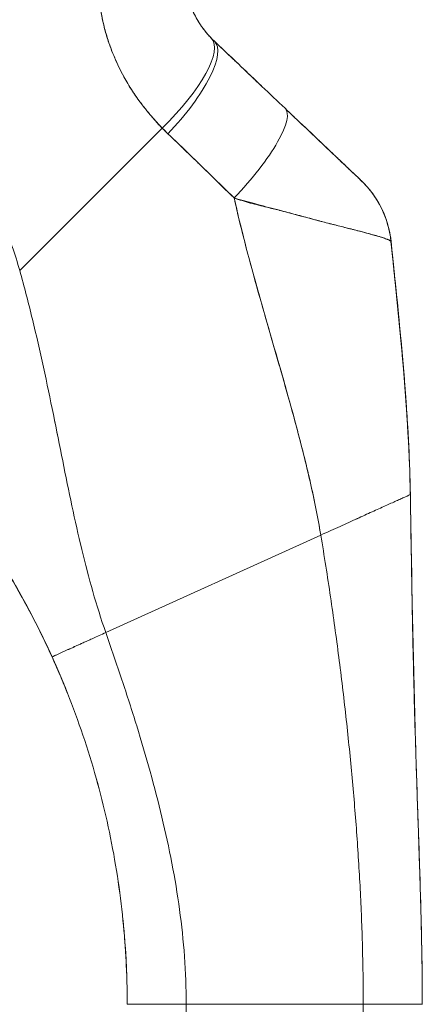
# Model space of a CAD drawing. Header units: inches. Extents: x 15 to 357, y 5 to 227.
# Tile 20 of 107: x 100.592 to 101.397, y 138.256 to 140.228. Entities that reach past the tile are written whole.
import ezdxf

# ---------------------------------------------------------------- set-up
doc = ezdxf.new("R2010")
doc.units = ezdxf.units.IN
doc.header["$LTSCALE"] = 22
doc.header["$MEASUREMENT"] = 0
doc.layers.add('Visible (ANSI)', color=7, linetype='Continuous', lineweight=5)

msp = doc.modelspace()

# ---------------------------------------------------------------- linework, layer by layer
at = {"layer": 'Visible (ANSI)'}
for p, q in [((100.5917, 139.7255), (100.8769, 140.0108)), ((100.8769, 140.0108), (100.5917, 139.7255)), ((101.0731, 139.668), (101.0731, 139.668)), ((101.0731, 139.668), (101.0731, 139.668)), ((100.7639, 139.0004), (101.1942, 139.1955)), ((101.1942, 139.1955), (100.7639, 139.0004)), ((100.9249, 138.2556), (100.8068, 138.2556)), ((100.9249, 138.2556), (101.2792, 138.2556)), ((100.9249, 138.2556), (100.9249, 137.3296)), ((101.2792, 138.2556), (100.9249, 138.2556)), ((101.2792, 137.3296), (101.2792, 138.2556))]:
    msp.add_line(p, q, dxfattribs=at)
for centre, major_axis, ratio, start_param, end_param in [((100.834, 140.0537), (0.1415, 0.1369), 0.308076, 4.717446, 6.283185), ((100.834, 140.0537), (0.1415, 0.1369), 0.308076, 4.717446, 6.283185), ((100.8458, 140.042), (0.1356, 0.1427), 0.304992, 4.704464, 6.283187), ((100.8458, 140.042), (0.1356, 0.1427), 0.304991, 4.704464, 6.283185), ((101.1855, 140.3667), (-0.2377, -0.1398), 0.832157, 0.198483, 0.234191), ((101.1856, 140.3665), (-0.2378, -0.1395), 0.832069, 0.199559, 0.235272), ((100.9871, 139.9078), (0.1356, 0.1427), 0.253114, 4.694237, 6.283185), ((100.9871, 139.9078), (0.1356, 0.1427), 0.253114, 4.694237, 6.283185), ((101.1913, 140.3006), (-0.3709, -0.215), 0.948584, 0.23113, 0.270238), ((101.1912, 140.3006), (-0.3709, -0.2149), 0.948582, 0.231192, 0.270308), ((101.1389, 139.7635), (0.1958, 0.0203), 0.999999, 0, 0.70756), ((101.1389, 139.7635), (0.1356, 0.1427), 0.999991, 5.575625, 6.283185)]:
    msp.add_ellipse(centre, major_axis=major_axis, ratio=ratio, start_param=start_param, end_param=end_param, dxfattribs=at)
for points, knots in [([(100.5917, 139.7255), (100.5871, 139.7418), (100.582, 139.7583), (100.5762, 139.7748), (100.5705, 139.7913), (100.5642, 139.8079), (100.5572, 139.8246), (100.5502, 139.8413), (100.5426, 139.858), (100.5344, 139.8748), (100.5262, 139.8915), (100.5173, 139.9083), (100.5077, 139.925), (100.4982, 139.9418), (100.4879, 139.9585), (100.477, 139.9752), (100.4661, 139.9919), (100.4545, 140.0085), (100.4422, 140.025), (100.4299, 140.0415), (100.4169, 140.0578), (100.4031, 140.0741), (100.3894, 140.0903), (100.3749, 140.1063), (100.3598, 140.1221), (100.3446, 140.138), (100.3287, 140.1536), (100.312, 140.1689), (100.2954, 140.1842), (100.278, 140.1993), (100.2598, 140.214), (100.2417, 140.2287), (100.2229, 140.2431), (100.2032, 140.2571), (100.1836, 140.2711), (100.1633, 140.2847), (100.1422, 140.2978), (100.1211, 140.3109), (100.0993, 140.3236), (100.0768, 140.3357), (100.0543, 140.3479), (100.031, 140.3595), (100.007, 140.3705), (99.9831, 140.3815), (99.9584, 140.3919), (99.933, 140.4016), (99.9188, 140.4071), (99.9044, 140.4124), (99.8897, 140.4174)], [0, 0, 0, 0, 0.06426, 0.06426, 0.06426, 0.128523, 0.128523, 0.128523, 0.192785, 0.192785, 0.192785, 0.257047, 0.257047, 0.257047, 0.321309, 0.321309, 0.321309, 0.385571, 0.385571, 0.385571, 0.449834, 0.449834, 0.449834, 0.514096, 0.514096, 0.514096, 0.578358, 0.578358, 0.578358, 0.64262, 0.64262, 0.64262, 0.706882, 0.706882, 0.706882, 0.771145, 0.771145, 0.771145, 0.835407, 0.835407, 0.835407, 0.899669, 0.899669, 0.899669, 0.963931, 0.963931, 0.963931, 1, 1, 1, 1]), ([(100.9201, 140.3275), (100.9201, 140.3241), (100.9202, 140.3208), (100.9203, 140.3174), (100.9208, 140.3091), (100.9217, 140.3008), (100.9232, 140.2927), (100.9245, 140.2855), (100.9262, 140.2784), (100.9282, 140.2715), (100.9301, 140.2653), (100.9322, 140.2593), (100.9345, 140.2534), (100.9366, 140.2483), (100.939, 140.2432), (100.9415, 140.2383), (100.9437, 140.2339), (100.9461, 140.2296), (100.9486, 140.2255), (100.9508, 140.2217), (100.9532, 140.2181), (100.9557, 140.2146), (100.9579, 140.2114), (100.9603, 140.2082), (100.9627, 140.2052), (100.9649, 140.2024), (100.9672, 140.1996), (100.9695, 140.197), (100.9715, 140.1948), (100.9735, 140.1926), (100.9755, 140.1906)], [0, 0, 0, 0, 0.063513, 0.063513, 0.063513, 0.222312, 0.222312, 0.222312, 0.363, 0.363, 0.363, 0.4873, 0.4873, 0.4873, 0.597282, 0.597282, 0.597282, 0.695064, 0.695064, 0.695064, 0.782876, 0.782876, 0.782876, 0.863021, 0.863021, 0.863021, 0.937815, 0.937815, 0.937815, 1, 1, 1, 1]), ([(100.9201, 140.3275), (100.9201, 140.3106), (100.9223, 140.2938), (100.9266, 140.2774), (100.9309, 140.261), (100.9374, 140.2451), (100.9457, 140.2305), (100.9539, 140.2158), (100.964, 140.2024), (100.9755, 140.1906)], [0, 0, 0, 0, 0.333333, 0.333333, 0.333333, 0.666667, 0.666667, 0.666667, 1, 1, 1, 1]), ([(100.8769, 140.0108), (100.872, 140.0157), (100.8673, 140.0208), (100.8627, 140.0258), (100.8572, 140.032), (100.8518, 140.0383), (100.8467, 140.0447), (100.8411, 140.0516), (100.8357, 140.0586), (100.8306, 140.0657), (100.8274, 140.07), (100.8244, 140.0744), (100.8214, 140.0788), (100.819, 140.0824), (100.8167, 140.086), (100.8144, 140.0896), (100.8086, 140.0988), (100.8032, 140.108), (100.7982, 140.1174), (100.7925, 140.1281), (100.7872, 140.1389), (100.7825, 140.1498), (100.7823, 140.1504), (100.782, 140.1509), (100.7818, 140.1515), (100.7766, 140.1635), (100.7721, 140.1757), (100.7681, 140.1879), (100.7639, 140.201), (100.7603, 140.2142), (100.7574, 140.2274), (100.7571, 140.2291), (100.7567, 140.2308), (100.7564, 140.2324), (100.7529, 140.2496), (100.7505, 140.2668), (100.7492, 140.2839), (100.7487, 140.2908), (100.7483, 140.2977), (100.7482, 140.3046)], [0, 0, 0, 0, 0.057355, 0.057355, 0.057355, 0.127207, 0.127207, 0.127207, 0.203207, 0.203207, 0.203207, 0.25, 0.25, 0.25, 0.287987, 0.287987, 0.287987, 0.384242, 0.384242, 0.384242, 0.494472, 0.494472, 0.494472, 0.5, 0.5, 0.5, 0.620982, 0.620982, 0.620982, 0.75, 0.75, 0.75, 0.766262, 0.766262, 0.766262, 0.932672, 0.932672, 0.932672, 1, 1, 1, 1]), ([(100.7482, 140.3046), (100.7483, 140.2924), (100.7491, 140.2801), (100.7506, 140.2679), (100.7514, 140.2614), (100.7523, 140.255), (100.7534, 140.2486), (100.7549, 140.2396), (100.7567, 140.2306), (100.7588, 140.2216), (100.7611, 140.2118), (100.7637, 140.2019), (100.7668, 140.1919), (100.771, 140.1785), (100.776, 140.1649), (100.7819, 140.1511), (100.7845, 140.1452), (100.7872, 140.1393), (100.7901, 140.1332), (100.7962, 140.1207), (100.8031, 140.1079), (100.8109, 140.0951), (100.8137, 140.0907), (100.8165, 140.0862), (100.8195, 140.0817), (100.8216, 140.0785), (100.8238, 140.0753), (100.8261, 140.072), (100.8315, 140.0644), (100.8372, 140.0568), (100.8433, 140.0492), (100.8472, 140.0443), (100.8512, 140.0394), (100.8554, 140.0346), (100.8623, 140.0266), (100.8695, 140.0186), (100.8769, 140.0108)], [0, 0, 0, 0, 0.13127, 0.13127, 0.13127, 0.2, 0.2, 0.2, 0.295706, 0.295706, 0.295706, 0.4, 0.4, 0.4, 0.539952, 0.539952, 0.539952, 0.6, 0.6, 0.6, 0.725303, 0.725303, 0.725303, 0.768562, 0.768562, 0.768562, 0.8, 0.8, 0.8, 0.873831, 0.873831, 0.873831, 0.921366, 0.921366, 0.921366, 1, 1, 1, 1]), ([(100.9814, 140.1847), (100.9943, 140.1725), (101.0072, 140.1602), (101.02, 140.1481), (101.0231, 140.1451), (101.0261, 140.1422), (101.0292, 140.1393), (101.043, 140.1262), (101.0567, 140.1132), (101.0703, 140.1003), (101.0723, 140.0983), (101.0743, 140.0964), (101.0763, 140.0945), (101.0919, 140.0797), (101.1074, 140.065), (101.1227, 140.0505)], [0, 0, 0, 0, 0.268639, 0.268639, 0.268639, 0.333333, 0.333333, 0.333333, 0.623788, 0.623788, 0.623788, 0.666667, 0.666667, 0.666667, 1, 1, 1, 1]), ([(100.9814, 140.1847), (100.9974, 140.1695), (101.0134, 140.1543), (101.0292, 140.1393), (101.0451, 140.1242), (101.0608, 140.1093), (101.0763, 140.0945), (101.0919, 140.0797), (101.1074, 140.065), (101.1227, 140.0505)], [0, 0, 0, 0, 0.333333, 0.333333, 0.333333, 0.666667, 0.666667, 0.666667, 1, 1, 1, 1]), ([(101.1227, 140.0505), (101.1293, 140.0442), (101.1359, 140.0379), (101.1425, 140.0317), (101.15, 140.0246), (101.1574, 140.0175), (101.1647, 140.0105), (101.172, 140.0036), (101.1792, 139.9968), (101.1861, 139.9902), (101.1925, 139.9842), (101.1986, 139.9784), (101.2045, 139.9727), (101.2099, 139.9677), (101.215, 139.9628), (101.2199, 139.9581), (101.2218, 139.9563), (101.2237, 139.9546), (101.2255, 139.9528), (101.228, 139.9505), (101.2304, 139.9481), (101.2328, 139.9459), (101.2366, 139.9423), (101.2402, 139.9389), (101.2435, 139.9357), (101.2467, 139.9327), (101.2496, 139.9299), (101.2523, 139.9273), (101.2549, 139.9249), (101.2572, 139.9227), (101.2593, 139.9207), (101.2599, 139.9202), (101.2604, 139.9197), (101.2609, 139.9192), (101.2623, 139.9179), (101.2635, 139.9167), (101.2647, 139.9156), (101.2662, 139.9142), (101.2675, 139.9129), (101.2687, 139.9118), (101.2698, 139.9108), (101.2707, 139.9099), (101.2715, 139.9091), (101.2722, 139.9084), (101.2728, 139.9078), (101.2733, 139.9074), (101.2737, 139.907), (101.274, 139.9067), (101.2742, 139.9065), (101.2744, 139.9063), (101.2745, 139.9062), (101.2745, 139.9063)], [0, 0, 0, 0, 0.090139, 0.090139, 0.090139, 0.192543, 0.192543, 0.192543, 0.294178, 0.294178, 0.294178, 0.386219, 0.386219, 0.386219, 0.468683, 0.468683, 0.468683, 0.5, 0.5, 0.5, 0.543483, 0.543483, 0.543483, 0.612641, 0.612641, 0.612641, 0.676614, 0.676614, 0.676614, 0.73542, 0.73542, 0.73542, 0.75, 0.75, 0.75, 0.789344, 0.789344, 0.789344, 0.838902, 0.838902, 0.838902, 0.884415, 0.884415, 0.884415, 0.926226, 0.926226, 0.926226, 0.964707, 0.964707, 0.964707, 1, 1, 1, 1]), ([(101.1227, 140.0505), (101.1363, 140.0375), (101.1491, 140.0254), (101.161, 140.0141), (101.1729, 140.0028), (101.184, 139.9923), (101.1942, 139.9825), (101.2044, 139.9728), (101.2139, 139.9639), (101.2224, 139.9558), (101.2309, 139.9476), (101.2386, 139.9404), (101.2452, 139.9341), (101.2518, 139.9278), (101.2574, 139.9225), (101.2618, 139.9184), (101.2662, 139.9142), (101.2694, 139.9111), (101.2715, 139.9091), (101.2735, 139.9072), (101.2745, 139.9062), (101.2745, 139.9062)], [0, 0, 0, 0, 0.1428571, 0.1428571, 0.1428571, 0.2857143, 0.2857143, 0.2857143, 0.4285714, 0.4285714, 0.4285714, 0.5714286, 0.5714286, 0.5714286, 0.7142857, 0.7142857, 0.7142857, 0.8571429, 0.8571429, 0.8571429, 0.9926559, 0.9926559, 0.9926559, 0.9926559]), ([(100.8882, 139.9995), (100.9021, 139.9863), (100.9162, 139.9727), (100.9306, 139.9588), (100.9362, 139.9534), (100.9417, 139.948), (100.9474, 139.9426), (100.9477, 139.9423), (100.948, 139.9419), (100.9484, 139.9416), (100.9571, 139.9331), (100.9659, 139.9245), (100.9748, 139.9159), (100.9898, 139.9012), (101.0052, 139.8863), (101.0208, 139.8709)], [0, 0, 0, 0, 0.333333, 0.333333, 0.333333, 0.461137, 0.461137, 0.461137, 0.468697, 0.468697, 0.468697, 0.666667, 0.666667, 0.666667, 1, 1, 1, 1]), ([(101.0208, 139.8709), (101.0045, 139.8868), (100.9883, 139.9027), (100.972, 139.9185), (100.9564, 139.9339), (100.9407, 139.9491), (100.9249, 139.9643), (100.9128, 139.9761), (100.9005, 139.9878), (100.8882, 139.9995)], [0, 0, 0, 0, 0.368344, 0.368344, 0.368344, 0.724557, 0.724557, 0.724557, 1, 1, 1, 1]), ([(101.2745, 139.9063), (101.2745, 139.9063), (101.2744, 139.9064), (101.2745, 139.9063), (101.2745, 139.9063), (101.2746, 139.9062), (101.2746, 139.9062), (101.2746, 139.9062), (101.2746, 139.9062), (101.2746, 139.9062), (101.2746, 139.9062), (101.2746, 139.9062), (101.2745, 139.9063), (101.2746, 139.9062), (101.2746, 139.9062), (101.2746, 139.9061), (101.2746, 139.9061), (101.2747, 139.9061), (101.2747, 139.9061), (101.2747, 139.9061), (101.2747, 139.9061), (101.2747, 139.906), (101.2748, 139.906), (101.275, 139.9058), (101.2752, 139.9056), (101.2764, 139.9044), (101.2774, 139.9034), (101.2798, 139.901), (101.2812, 139.8996), (101.286, 139.8945), (101.2894, 139.8905), (101.3058, 139.8701), (101.3164, 139.8513), (101.3293, 139.8163), (101.3331, 139.8002), (101.3348, 139.784)], [0, 0, 0, 0, 0.315348, 0.315348, 0.499014, 0.499014, 0.621458, 0.621458, 0.662273, 0.662273, 0.675878, 0.675878, 0.688229, 0.688229, 0.688624, 0.688624, 0.688721, 0.688721, 0.688818, 0.688818, 0.689012, 0.689012, 0.689204, 0.689204, 0.691278, 0.691278, 0.702334, 0.702334, 0.717078, 0.717078, 0.756419, 0.756419, 0.916859, 0.916859, 1.040673, 1.040673, 1.040673, 1.040673]), ([(101.0208, 139.8709), (101.0209, 139.8702), (101.0211, 139.8695), (101.0212, 139.8688), (101.0302, 139.8291), (101.0399, 139.79), (101.0502, 139.7514), (101.0605, 139.7127), (101.0712, 139.6745), (101.0821, 139.6366), (101.0929, 139.5987), (101.1039, 139.5611), (101.1146, 139.5237), (101.1253, 139.4864), (101.1358, 139.4493), (101.1456, 139.4125), (101.1554, 139.3757), (101.1646, 139.3392), (101.1728, 139.303), (101.1811, 139.2668), (101.1883, 139.2309), (101.1942, 139.1955)], [0, 0, 0, 0, 0.002892, 0.002892, 0.002892, 0.169077, 0.169077, 0.169077, 0.335261, 0.335261, 0.335261, 0.501446, 0.501446, 0.501446, 0.667631, 0.667631, 0.667631, 0.833815, 0.833815, 0.833815, 1, 1, 1, 1]), ([(101.3347, 139.7838), (101.3347, 139.784), (101.3345, 139.7843), (101.3341, 139.7847), (101.3336, 139.7851), (101.3329, 139.7855), (101.3319, 139.786), (101.3309, 139.7866), (101.3295, 139.7872), (101.3279, 139.7878), (101.3273, 139.7881), (101.3265, 139.7884), (101.3258, 139.7887), (101.3246, 139.7891), (101.3233, 139.7896), (101.3219, 139.7901), (101.3193, 139.7909), (101.3165, 139.7919), (101.3132, 139.7929), (101.3098, 139.7939), (101.3059, 139.7951), (101.3016, 139.7963), (101.3007, 139.7965), (101.2999, 139.7968), (101.299, 139.797), (101.2951, 139.7981), (101.291, 139.7992), (101.2865, 139.8004), (101.2808, 139.802), (101.2745, 139.8036), (101.2678, 139.8054), (101.2635, 139.8065), (101.259, 139.8076), (101.2544, 139.8088), (101.2514, 139.8096), (101.2482, 139.8104), (101.2451, 139.8112), (101.2367, 139.8133), (101.2278, 139.8156), (101.2182, 139.818), (101.2098, 139.8201), (101.201, 139.8224), (101.1917, 139.8248), (101.19, 139.8253), (101.1883, 139.8257), (101.1866, 139.8262), (101.1749, 139.8292), (101.1625, 139.8326), (101.1495, 139.836), (101.1371, 139.8394), (101.1242, 139.8428), (101.1111, 139.8463), (101.1096, 139.8467), (101.1081, 139.8471), (101.1067, 139.8475), (101.092, 139.8514), (101.077, 139.8553), (101.0617, 139.8595), (101.0483, 139.8631), (101.0347, 139.8669), (101.0208, 139.8709)], [0, 0, 0, 0, 0.045131, 0.045131, 0.045131, 0.093426, 0.093426, 0.093426, 0.144884, 0.144884, 0.144884, 0.166667, 0.166667, 0.166667, 0.199814, 0.199814, 0.199814, 0.258524, 0.258524, 0.258524, 0.321011, 0.321011, 0.321011, 0.333333, 0.333333, 0.333333, 0.387116, 0.387116, 0.387116, 0.456419, 0.456419, 0.456419, 0.5, 0.5, 0.5, 0.528256, 0.528256, 0.528256, 0.602165, 0.602165, 0.602165, 0.666667, 0.666667, 0.666667, 0.678273, 0.678273, 0.678273, 0.757412, 0.757412, 0.757412, 0.833333, 0.833333, 0.833333, 0.841729, 0.841729, 0.841729, 0.926303, 0.926303, 0.926303, 1, 1, 1, 1]), ([(101.0208, 139.8709), (101.0314, 139.8671), (101.0422, 139.8638), (101.0531, 139.8608), (101.0642, 139.8578), (101.0753, 139.855), (101.0863, 139.8523), (101.0948, 139.8503), (101.1031, 139.8483), (101.1113, 139.8462), (101.1115, 139.8462), (101.1116, 139.8462), (101.1117, 139.8461), (101.1144, 139.8455), (101.1171, 139.8448), (101.1198, 139.8441), (101.131, 139.8413), (101.142, 139.8384), (101.1525, 139.8355), (101.1634, 139.8326), (101.1738, 139.8297), (101.1838, 139.827), (101.1865, 139.8262), (101.1893, 139.8255), (101.192, 139.8247), (101.1979, 139.8232), (101.2036, 139.8217), (101.2091, 139.8202), (101.2103, 139.8199), (101.2114, 139.8196), (101.2126, 139.8193), (101.2218, 139.817), (101.2305, 139.8148), (101.2386, 139.8128), (101.2442, 139.8114), (101.2496, 139.81), (101.2547, 139.8088), (101.257, 139.8082), (101.2593, 139.8076), (101.2616, 139.807), (101.2687, 139.8052), (101.2753, 139.8035), (101.2814, 139.8018), (101.2875, 139.8002), (101.293, 139.7987), (101.298, 139.7973), (101.2984, 139.7972), (101.2988, 139.7971), (101.2992, 139.797), (101.3037, 139.7957), (101.3078, 139.7945), (101.3114, 139.7934), (101.3134, 139.7928), (101.3152, 139.7923), (101.3169, 139.7917), (101.3186, 139.7912), (101.3202, 139.7906), (101.3217, 139.7901), (101.3232, 139.7896), (101.3246, 139.7891), (101.3258, 139.7887), (101.327, 139.7882), (101.328, 139.7878), (101.329, 139.7874), (101.3309, 139.7866), (101.3323, 139.7858), (101.3333, 139.7852), (101.3342, 139.7846), (101.3347, 139.7841), (101.3347, 139.7838)], [0, 0, 0, 0, 0.059089, 0.059089, 0.059089, 0.119883, 0.119883, 0.119883, 0.166667, 0.166667, 0.166667, 0.167443, 0.167443, 0.167443, 0.182749, 0.182749, 0.182749, 0.247761, 0.247761, 0.247761, 0.314587, 0.314587, 0.314587, 0.333333, 0.333333, 0.333333, 0.374243, 0.374243, 0.374243, 0.382853, 0.382853, 0.382853, 0.452216, 0.452216, 0.452216, 0.5, 0.5, 0.5, 0.522064, 0.522064, 0.522064, 0.591884, 0.591884, 0.591884, 0.661356, 0.661356, 0.661356, 0.666667, 0.666667, 0.666667, 0.730236, 0.730236, 0.730236, 0.764063, 0.764063, 0.764063, 0.798519, 0.798519, 0.798519, 0.833333, 0.833333, 0.833333, 0.866245, 0.866245, 0.866245, 0.933397, 0.933397, 0.933397, 1, 1, 1, 1]), ([(101.1942, 139.1955), (101.1897, 139.2221), (101.1846, 139.249), (101.1788, 139.2761), (101.173, 139.3032), (101.1666, 139.3305), (101.1597, 139.358), (101.1529, 139.3855), (101.1456, 139.4131), (101.1379, 139.4409), (101.1303, 139.4687), (101.1224, 139.4966), (101.1144, 139.5247), (101.1063, 139.5528), (101.0981, 139.581), (101.0899, 139.6094), (101.0817, 139.6378), (101.0735, 139.6664), (101.0655, 139.6952), (101.0575, 139.724), (101.0496, 139.753), (101.0421, 139.7822), (101.0346, 139.8115), (101.0275, 139.841), (101.0208, 139.8709)], [0, 0, 0, 0, 0.125, 0.125, 0.125, 0.25, 0.25, 0.25, 0.375, 0.375, 0.375, 0.5, 0.5, 0.5, 0.625, 0.625, 0.625, 0.75, 0.75, 0.75, 0.875, 0.875, 0.875, 1, 1, 1, 1]), ([(101.3348, 139.784), (101.3348, 139.784), (101.3348, 139.784), (101.3348, 139.784), (101.3348, 139.7841), (101.3347, 139.7841), (101.3347, 139.7841)], [0.5001028, 0.5001028, 0.5001028, 0.5001028, 0.5003034, 0.5003034, 0.5003034, 0.6695311, 0.6695311, 0.6695311, 0.6695311]), ([(101.3347, 139.7838), (101.3348, 139.7838), (101.3348, 139.7838), (101.3348, 139.7838), (101.3348, 139.7838), (101.3348, 139.7838), (101.3348, 139.7838)], [0.334366, 0.334366, 0.334366, 0.334366, 0.431915, 0.431915, 0.431915, 0.5014607, 0.5014607, 0.5014607, 0.5014607]), ([(101.3735, 139.2768), (101.3728, 139.3147), (101.3713, 139.3541), (101.3691, 139.3946), (101.3669, 139.4351), (101.3639, 139.4768), (101.3604, 139.5194), (101.3569, 139.5621), (101.3529, 139.6056), (101.3485, 139.6498), (101.3441, 139.6939), (101.3394, 139.7386), (101.3347, 139.7838)], [0, 0, 0, 0, 0.250198, 0.250198, 0.250198, 0.500396, 0.500396, 0.500396, 0.750593, 0.750593, 0.750593, 1, 1, 1, 1]), ([(101.3347, 139.7838), (101.3379, 139.753), (101.3411, 139.7223), (101.3442, 139.692), (101.348, 139.655), (101.3516, 139.6184), (101.3549, 139.5824), (101.3582, 139.5463), (101.3613, 139.5109), (101.3638, 139.4761), (101.3664, 139.4413), (101.3686, 139.4072), (101.3702, 139.3739), (101.3718, 139.3406), (101.3729, 139.3082), (101.3735, 139.2768)], [0, 0, 0, 0, 0.170255, 0.170255, 0.170255, 0.377691, 0.377691, 0.377691, 0.585128, 0.585128, 0.585128, 0.792564, 0.792564, 0.792564, 1, 1, 1, 1]), ([(101.3348, 139.7838), (101.3517, 139.6205), (101.3695, 139.457), (101.3732, 139.2896), (101.3733, 139.2862), (101.3734, 139.2818), (101.3734, 139.2807), (101.3734, 139.2792), (101.3734, 139.2787), (101.3734, 139.2779), (101.3734, 139.2777), (101.3734, 139.2773), (101.3735, 139.2771), (101.3735, 139.277), (101.3735, 139.2769), (101.3735, 139.2769)], [0, 0, 0, 0, 1.250402, 1.250402, 1.276292, 1.276292, 1.284105, 1.284105, 1.288011, 1.288011, 1.289964, 1.289964, 1.290941, 1.290941, 1.291234, 1.291234, 1.291234, 1.291234]), ([(100.7639, 139.0004), (100.7545, 139.0273), (100.7459, 139.0547), (100.738, 139.0824), (100.7301, 139.1101), (100.7228, 139.1383), (100.7159, 139.1669), (100.709, 139.1956), (100.7025, 139.2247), (100.6962, 139.2543), (100.6899, 139.2839), (100.6838, 139.3139), (100.6777, 139.3444), (100.6715, 139.3749), (100.6654, 139.4058), (100.659, 139.4371), (100.6527, 139.4684), (100.6461, 139.5001), (100.6391, 139.532), (100.6322, 139.5639), (100.6249, 139.5961), (100.617, 139.6284), (100.6091, 139.6607), (100.6007, 139.6931), (100.5917, 139.7255)], [0, 0, 0, 0, 0.125, 0.125, 0.125, 0.25, 0.25, 0.25, 0.375, 0.375, 0.375, 0.5, 0.5, 0.5, 0.625, 0.625, 0.625, 0.75, 0.75, 0.75, 0.875001, 0.875001, 0.875001, 1, 1, 1, 1]), ([(100.5917, 139.7255), (100.6007, 139.6931), (100.6091, 139.6607), (100.617, 139.6284), (100.6248, 139.5961), (100.6322, 139.5639), (100.6391, 139.532), (100.6461, 139.5001), (100.6527, 139.4684), (100.659, 139.4372), (100.6654, 139.4059), (100.6715, 139.3749), (100.6777, 139.3444), (100.6838, 139.3139), (100.6899, 139.2839), (100.6962, 139.2543), (100.7025, 139.2247), (100.709, 139.1956), (100.7159, 139.167), (100.7228, 139.1383), (100.7301, 139.1101), (100.738, 139.0824), (100.7459, 139.0547), (100.7545, 139.0273), (100.7639, 139.0004)], [0, 0, 0, 0, 0.124961, 0.124961, 0.124961, 0.249967, 0.249967, 0.249967, 0.374972, 0.374972, 0.374972, 0.499978, 0.499978, 0.499978, 0.624983, 0.624983, 0.624983, 0.749989, 0.749989, 0.749989, 0.874994, 0.874994, 0.874994, 1, 1, 1, 1]), ([(100.4236, 139.3255), (100.447, 139.297), (100.4694, 139.2678), (100.4908, 139.238), (100.5122, 139.2082), (100.5326, 139.1777), (100.552, 139.1466), (100.5714, 139.1155), (100.5898, 139.0837), (100.6072, 139.0512), (100.6246, 139.0187), (100.641, 138.9856), (100.6564, 138.9516)], [0, 0, 0, 0, 0.25, 0.25, 0.25, 0.5, 0.5, 0.5, 0.75, 0.75, 0.75, 1, 1, 1, 1]), ([(100.6564, 138.9516), (100.6458, 138.9748), (100.6348, 138.9977), (100.6234, 139.0202), (100.6119, 139.0427), (100.6, 139.0649), (100.5876, 139.0867), (100.5752, 139.1086), (100.5624, 139.1301), (100.549, 139.1513), (100.5357, 139.1725), (100.5219, 139.1934), (100.5077, 139.2141), (100.4934, 139.2347), (100.4787, 139.255), (100.4635, 139.275), (100.4506, 139.292), (100.4372, 139.3089), (100.4236, 139.3255)], [0, 0, 0, 0, 0.17088, 0.17088, 0.17088, 0.34176, 0.34176, 0.34176, 0.51264, 0.51264, 0.51264, 0.68352, 0.68352, 0.68352, 0.8544, 0.8544, 0.8544, 1, 1, 1, 1]), ([(100.6564, 138.9516), (100.6414, 138.9847), (100.6252, 139.0174), (100.5912, 139.0811), (100.5733, 139.1122), (100.5176, 139.2021), (100.4772, 139.2591), (100.4338, 139.3129)], [0, 0, 0, 0, 0.276985, 0.276985, 0.55176, 0.55176, 1.089724, 1.089724, 1.089724, 1.089724]), ([(101.3735, 139.2768), (101.3735, 139.2768), (101.373, 139.2766), (101.372, 139.2762), (101.3711, 139.2758), (101.3698, 139.2752), (101.3681, 139.2744), (101.3664, 139.2737), (101.3644, 139.2727), (101.3621, 139.2717), (101.3598, 139.2707), (101.3572, 139.2695), (101.3544, 139.2682), (101.3516, 139.2669), (101.3485, 139.2655), (101.3452, 139.264), (101.3419, 139.2625), (101.3384, 139.2609), (101.3347, 139.2593), (101.3311, 139.2576), (101.3272, 139.2559), (101.3231, 139.254), (101.3191, 139.2522), (101.3149, 139.2503), (101.3105, 139.2483), (101.3061, 139.2463), (101.3016, 139.2442), (101.2969, 139.2421), (101.2922, 139.24), (101.2873, 139.2378), (101.2823, 139.2355), (101.2773, 139.2332), (101.2721, 139.2309), (101.2668, 139.2285), (101.2614, 139.226), (101.2559, 139.2235), (101.2503, 139.221), (101.2446, 139.2184), (101.2387, 139.2157), (101.2327, 139.213), (101.2267, 139.2103), (101.2205, 139.2074), (101.2141, 139.2045), (101.2076, 139.2016), (101.201, 139.1986), (101.1942, 139.1955)], [0, 0, 0, 0, 0.066667, 0.066667, 0.066667, 0.133333, 0.133333, 0.133333, 0.2, 0.2, 0.2, 0.266667, 0.266667, 0.266667, 0.333333, 0.333333, 0.333333, 0.4, 0.4, 0.4, 0.466667, 0.466667, 0.466667, 0.533333, 0.533333, 0.533333, 0.6, 0.6, 0.6, 0.666667, 0.666667, 0.666667, 0.733333, 0.733333, 0.733333, 0.8, 0.8, 0.8, 0.866667, 0.866667, 0.866667, 0.933333, 0.933333, 0.933333, 1, 1, 1, 1]), ([(101.3973, 138.2556), (101.3973, 138.2968), (101.3969, 138.3375), (101.3961, 138.3781), (101.3953, 138.4186), (101.3942, 138.459), (101.3929, 138.4993), (101.3917, 138.5396), (101.3903, 138.58), (101.389, 138.6205), (101.3876, 138.661), (101.3862, 138.7017), (101.3849, 138.7429), (101.3836, 138.7841), (101.3823, 138.8257), (101.3812, 138.8681), (101.3801, 138.9104), (101.3791, 138.9535), (101.3782, 138.9976), (101.3773, 139.0417), (101.3765, 139.0868), (101.3757, 139.1332), (101.375, 139.1796), (101.3743, 139.2274), (101.3735, 139.2768)], [0, 0, 0, 0, 0.125, 0.125, 0.125, 0.25, 0.25, 0.25, 0.375, 0.375, 0.375, 0.5, 0.5, 0.5, 0.625, 0.625, 0.625, 0.75, 0.75, 0.75, 0.875, 0.875, 0.875, 1, 1, 1, 1]), ([(101.3735, 139.2768), (101.3735, 139.2768), (101.3735, 139.2768), (101.3735, 139.2766), (101.3735, 139.2765), (101.3735, 139.2761), (101.3735, 139.2759), (101.3735, 139.2751), (101.3735, 139.2746), (101.3735, 139.2727), (101.3735, 139.2715), (101.3738, 139.2564), (101.374, 139.2426), (101.3767, 139.0789), (101.3793, 138.9288), (101.3854, 138.7297), (101.387, 138.6801), (101.3892, 138.614), (101.3898, 138.5975), (101.3931, 138.4986), (101.3957, 138.417), (101.397, 138.3203), (101.3971, 138.305), (101.3973, 138.2838), (101.3973, 138.2781), (101.3973, 138.2679), (101.3973, 138.2636), (101.3973, 138.2587), (101.3973, 138.2582), (101.3973, 138.2574), (101.3973, 138.2572), (101.3973, 138.2568), (101.3973, 138.2567), (101.3973, 138.2564), (101.3973, 138.2563), (101.3973, 138.2561), (101.3973, 138.2561), (101.3973, 138.2561), (101.3973, 138.2561), (101.3973, 138.256), (101.3973, 138.256), (101.3973, 138.2559), (101.3973, 138.2559), (101.3973, 138.2558), (101.3973, 138.2558), (101.3973, 138.2548), (101.3973, 138.2557), (101.3973, 138.2556), (101.3973, 138.2556), (101.3973, 138.2556), (101.3973, 138.2556), (101.3973, 138.2556), (101.3973, 138.2556), (101.3973, 138.2556), (101.3973, 138.2556), (101.3973, 138.2556), (101.3973, 138.2556), (101.3973, 138.2556), (101.3973, 138.2556), (101.3973, 138.2556), (101.3973, 138.2556), (101.3973, 138.2556), (101.3973, 138.2556), (101.3973, 138.2557), (101.3973, 138.2557), (101.3973, 138.2556)], [0, 0, 0, 0, 0.000124, 0.000124, 0.001115, 0.001115, 0.003099, 0.003099, 0.007065, 0.007065, 0.016898, 0.016898, 0.121788, 0.121788, 1.265077, 1.265077, 1.645897, 1.645897, 1.772816, 1.772816, 2.40808, 2.40808, 2.527083, 2.527083, 2.571703, 2.571703, 2.605168, 2.605168, 2.609134, 2.609134, 2.611117, 2.611117, 2.612109, 2.612109, 2.613104, 2.613104, 2.613166, 2.613166, 2.613417, 2.613417, 2.613669, 2.613669, 2.614178, 2.614178, 2.616187, 2.616187, 2.743289, 2.743289, 2.745187, 2.745187, 2.746179, 2.746179, 2.746675, 2.746675, 2.746799, 2.746799, 2.746923, 2.746923, 2.747047, 2.747047, 2.747109, 2.747109, 2.747181, 2.747181, 2.747254, 2.747254, 2.747254, 2.747254]), ([(101.3735, 139.2768), (101.3743, 139.2274), (101.375, 139.1796), (101.3757, 139.1332), (101.3765, 139.0868), (101.3773, 139.0417), (101.3782, 138.9976), (101.3791, 138.9535), (101.3801, 138.9104), (101.3812, 138.8681), (101.3823, 138.8257), (101.3836, 138.7841), (101.3849, 138.7429), (101.3862, 138.7017), (101.3876, 138.661), (101.389, 138.6205), (101.3903, 138.58), (101.3917, 138.5396), (101.3929, 138.4993), (101.3942, 138.459), (101.3953, 138.4186), (101.3961, 138.3781), (101.3969, 138.3375), (101.3973, 138.2968), (101.3973, 138.2556)], [0, 0, 0, 0, 0.125, 0.125, 0.125, 0.25, 0.25, 0.25, 0.375, 0.375, 0.375, 0.5, 0.5, 0.5, 0.625, 0.625, 0.625, 0.75, 0.75, 0.75, 0.875, 0.875, 0.875, 1, 1, 1, 1]), ([(101.2792, 138.2556), (101.2792, 138.2943), (101.2787, 138.3329), (101.2776, 138.3713), (101.2766, 138.4097), (101.275, 138.448), (101.2731, 138.4863), (101.2711, 138.5245), (101.2687, 138.5628), (101.2659, 138.6011), (101.2631, 138.6394), (101.2599, 138.6778), (101.2563, 138.7164), (101.2527, 138.755), (101.2488, 138.7938), (101.2444, 138.8328), (101.2401, 138.8719), (101.2354, 138.9113), (101.2303, 138.951), (101.2251, 138.9908), (101.2196, 139.031), (101.2136, 139.0717), (101.2076, 139.1124), (101.2012, 139.1536), (101.1942, 139.1955)], [0, 0, 0, 0, 0.125, 0.125, 0.125, 0.25, 0.25, 0.25, 0.375, 0.375, 0.375, 0.5, 0.5, 0.5, 0.625, 0.625, 0.625, 0.75, 0.75, 0.75, 0.875, 0.875, 0.875, 1, 1, 1, 1]), ([(101.1942, 139.1955), (101.2012, 139.1536), (101.2076, 139.1124), (101.2136, 139.0717), (101.2196, 139.031), (101.2251, 138.9908), (101.2303, 138.951), (101.2354, 138.9113), (101.2401, 138.8719), (101.2444, 138.8328), (101.2488, 138.7938), (101.2527, 138.755), (101.2563, 138.7164), (101.2599, 138.6778), (101.2631, 138.6394), (101.2659, 138.6011), (101.2687, 138.5628), (101.2711, 138.5245), (101.2731, 138.4863), (101.275, 138.448), (101.2766, 138.4097), (101.2776, 138.3713), (101.2787, 138.3329), (101.2792, 138.2943), (101.2792, 138.2556)], [0, 0, 0, 0, 0.125, 0.125, 0.125, 0.25, 0.25, 0.25, 0.375, 0.375, 0.375, 0.5, 0.5, 0.5, 0.625, 0.625, 0.625, 0.75, 0.75, 0.75, 0.875, 0.875, 0.875, 1, 1, 1, 1]), ([(100.6564, 138.9516), (100.6564, 138.9516), (100.6571, 138.952), (100.6592, 138.9529), (100.6611, 138.9538), (100.6633, 138.9548), (100.6658, 138.9559), (100.6684, 138.9571), (100.6711, 138.9583), (100.6739, 138.9596), (100.6767, 138.9609), (100.6796, 138.9622), (100.6834, 138.9639), (100.6882, 138.9661), (100.694, 138.9687), (100.7, 138.9714), (100.7062, 138.9742), (100.713, 138.9773), (100.7206, 138.9808), (100.7292, 138.9846), (100.739, 138.9891), (100.7505, 138.9943), (100.7592, 138.9983), (100.7639, 139.0004)], [0, 0, 0, 0, 0.0625, 0.09375, 0.125, 0.15625, 0.1875, 0.21875, 0.25, 0.28125, 0.3125, 0.34375, 0.375, 0.4375, 0.5, 0.5625, 0.625, 0.6875, 0.75, 0.8125, 0.875, 0.9375, 1, 1, 1, 1]), ([(100.7639, 139.0004), (100.7592, 138.9983), (100.7548, 138.9963), (100.7508, 138.9944), (100.7467, 138.9926), (100.7429, 138.9908), (100.7393, 138.9892), (100.7358, 138.9876), (100.7325, 138.9861), (100.7294, 138.9847), (100.7263, 138.9833), (100.7235, 138.982), (100.7208, 138.9808), (100.7181, 138.9796), (100.7156, 138.9785), (100.7132, 138.9774), (100.7108, 138.9763), (100.7085, 138.9753), (100.7063, 138.9743), (100.7042, 138.9733), (100.7021, 138.9723), (100.7, 138.9714), (100.698, 138.9705), (100.696, 138.9696), (100.694, 138.9687), (100.6921, 138.9678), (100.6901, 138.9669), (100.6882, 138.9661), (100.6863, 138.9652), (100.6844, 138.9643), (100.6825, 138.9635), (100.6815, 138.963), (100.6806, 138.9626), (100.6796, 138.9622), (100.6787, 138.9617), (100.6777, 138.9613), (100.6767, 138.9609), (100.6758, 138.9604), (100.6749, 138.96), (100.6739, 138.9596), (100.673, 138.9592), (100.6721, 138.9587), (100.6711, 138.9583), (100.6702, 138.9579), (100.6693, 138.9575), (100.6684, 138.9571), (100.6675, 138.9567), (100.6666, 138.9563), (100.6658, 138.9559), (100.665, 138.9555), (100.6641, 138.9551), (100.6634, 138.9548), (100.6626, 138.9544), (100.6618, 138.9541), (100.6611, 138.9538), (100.6605, 138.9535), (100.6598, 138.9532), (100.6592, 138.9529), (100.6586, 138.9527), (100.6581, 138.9524), (100.6577, 138.9522), (100.6569, 138.9518), (100.6564, 138.9516), (100.6564, 138.9516)], [0, 0, 0, 0, 0.0625, 0.0625, 0.0625, 0.125, 0.125, 0.125, 0.1875, 0.1875, 0.1875, 0.25, 0.25, 0.25, 0.3125, 0.3125, 0.3125, 0.375, 0.375, 0.375, 0.4375, 0.4375, 0.4375, 0.5, 0.5, 0.5, 0.5625, 0.5625, 0.5625, 0.625, 0.625, 0.625, 0.65625, 0.65625, 0.65625, 0.6875, 0.6875, 0.6875, 0.71875, 0.71875, 0.71875, 0.75, 0.75, 0.75, 0.78125, 0.78125, 0.78125, 0.8125, 0.8125, 0.8125, 0.84375, 0.84375, 0.84375, 0.875, 0.875, 0.875, 0.90625, 0.90625, 0.90625, 0.9375, 0.9375, 0.9375, 1, 1, 1, 1]), ([(100.7639, 139.0004), (100.7751, 138.9685), (100.7858, 138.9371), (100.7961, 138.9059), (100.8065, 138.8748), (100.8163, 138.844), (100.8258, 138.8133), (100.8352, 138.7827), (100.8442, 138.7522), (100.8527, 138.7217), (100.8611, 138.6912), (100.869, 138.6608), (100.8763, 138.6302), (100.8836, 138.5997), (100.8903, 138.5691), (100.8962, 138.5383), (100.9021, 138.5076), (100.9072, 138.4766), (100.9115, 138.4455), (100.9157, 138.4143), (100.9191, 138.3829), (100.9214, 138.3513), (100.9237, 138.3197), (100.9249, 138.2878), (100.9249, 138.2556)], [0, 0, 0, 0, 0.125, 0.125, 0.125, 0.25, 0.25, 0.25, 0.375, 0.375, 0.375, 0.5, 0.5, 0.5, 0.625, 0.625, 0.625, 0.75, 0.75, 0.75, 0.875, 0.875, 0.875, 1, 1, 1, 1]), ([(100.9249, 138.2556), (100.9249, 138.2878), (100.9237, 138.3197), (100.9214, 138.3513), (100.9191, 138.3829), (100.9157, 138.4143), (100.9115, 138.4455), (100.9072, 138.4766), (100.9021, 138.5076), (100.8962, 138.5383), (100.8903, 138.5691), (100.8836, 138.5997), (100.8763, 138.6302), (100.869, 138.6608), (100.8611, 138.6912), (100.8527, 138.7217), (100.8442, 138.7522), (100.8352, 138.7827), (100.8258, 138.8133), (100.8163, 138.844), (100.8065, 138.8748), (100.7961, 138.9059), (100.7858, 138.9371), (100.7751, 138.9685), (100.7639, 139.0004)], [0, 0, 0, 0, 0.125, 0.125, 0.125, 0.25, 0.25, 0.25, 0.375, 0.375, 0.375, 0.5, 0.5, 0.5, 0.625, 0.625, 0.625, 0.75, 0.75, 0.75, 0.875, 0.875, 0.875, 1, 1, 1, 1]), ([(100.8068, 138.2556), (100.8068, 138.2857), (100.806, 138.3156), (100.8044, 138.3455), (100.8028, 138.3754), (100.8004, 138.4052), (100.7972, 138.4348), (100.7941, 138.4645), (100.7901, 138.4941), (100.7854, 138.5235), (100.7806, 138.5529), (100.7751, 138.5822), (100.7688, 138.6113), (100.7626, 138.6404), (100.7555, 138.6694), (100.7477, 138.6982), (100.7398, 138.7269), (100.7312, 138.7555), (100.7218, 138.7839), (100.7125, 138.8123), (100.7023, 138.8405), (100.6914, 138.8685), (100.6805, 138.8964), (100.6688, 138.9241), (100.6564, 138.9516)], [0, 0, 0, 0, 0.125, 0.125, 0.125, 0.25, 0.25, 0.25, 0.375, 0.375, 0.375, 0.5, 0.5, 0.5, 0.625, 0.625, 0.625, 0.75, 0.75, 0.75, 0.875, 0.875, 0.875, 1, 1, 1, 1]), ([(100.6564, 138.9516), (100.6813, 138.8967), (100.7031, 138.8407), (100.7218, 138.7839), (100.7406, 138.7271), (100.7563, 138.6695), (100.7688, 138.6113), (100.7814, 138.5531), (100.7909, 138.4942), (100.7972, 138.4348), (100.8036, 138.3755), (100.8068, 138.3157), (100.8068, 138.2556)], [0, 0, 0, 0, 0.25, 0.25, 0.25, 0.5, 0.5, 0.5, 0.75, 0.75, 0.75, 1, 1, 1, 1]), ([(100.8067, 138.2744), (100.8065, 138.2961), (100.8058, 138.3186), (100.8032, 138.3685), (100.8012, 138.3963), (100.7984, 138.424)], [0, 0, 0, 0, 0.1715303, 0.1715303, 0.3853526, 0.3853526, 0.3853526, 0.3853526]), ([(100.9249, 138.2556), (100.9204, 138.2556), (100.9162, 138.2556), (100.9122, 138.2556), (100.9081, 138.2556), (100.9043, 138.2556), (100.9006, 138.2556), (100.8969, 138.2556), (100.8934, 138.2556), (100.89, 138.2556), (100.8866, 138.2556), (100.8834, 138.2556), (100.8802, 138.2556), (100.8771, 138.2556), (100.8741, 138.2556), (100.8712, 138.2556), (100.8683, 138.2556), (100.8655, 138.2556), (100.8628, 138.2556), (100.86, 138.2556), (100.8574, 138.2556), (100.8548, 138.2556), (100.8522, 138.2556), (100.8497, 138.2556), (100.8472, 138.2556), (100.8448, 138.2556), (100.8424, 138.2556), (100.84, 138.2556), (100.8376, 138.2556), (100.8354, 138.2556), (100.8331, 138.2556), (100.832, 138.2556), (100.8309, 138.2556), (100.8298, 138.2556), (100.8287, 138.2556), (100.8277, 138.2556), (100.8266, 138.2556), (100.8256, 138.2556), (100.8246, 138.2556), (100.8236, 138.2556), (100.8226, 138.2556), (100.8216, 138.2556), (100.8206, 138.2556), (100.8197, 138.2556), (100.8188, 138.2556), (100.8179, 138.2556), (100.817, 138.2556), (100.8161, 138.2556), (100.8153, 138.2556), (100.8145, 138.2556), (100.8137, 138.2556), (100.813, 138.2556), (100.8123, 138.2556), (100.8116, 138.2556), (100.811, 138.2556), (100.8103, 138.2556), (100.8098, 138.2556), (100.8092, 138.2556), (100.8087, 138.2556), (100.8083, 138.2556), (100.8079, 138.2556), (100.8072, 138.2556), (100.8068, 138.2556), (100.8068, 138.2556)], [0, 0, 0, 0, 0.0625, 0.0625, 0.0625, 0.125, 0.125, 0.125, 0.1875, 0.1875, 0.1875, 0.25, 0.25, 0.25, 0.3125, 0.3125, 0.3125, 0.375, 0.375, 0.375, 0.4375, 0.4375, 0.4375, 0.5, 0.5, 0.5, 0.5625, 0.5625, 0.5625, 0.625, 0.625, 0.625, 0.65625, 0.65625, 0.65625, 0.6875, 0.6875, 0.6875, 0.71875, 0.71875, 0.71875, 0.75, 0.75, 0.75, 0.78125, 0.78125, 0.78125, 0.8125, 0.8125, 0.8125, 0.84375, 0.84375, 0.84375, 0.875, 0.875, 0.875, 0.90625, 0.90625, 0.90625, 0.9375, 0.9375, 0.9375, 1, 1, 1, 1]), ([(101.3973, 138.2556), (101.3973, 138.2556), (101.3968, 138.2556), (101.396, 138.2556), (101.3951, 138.2556), (101.3938, 138.2556), (101.3924, 138.2556), (101.3909, 138.2556), (101.3892, 138.2556), (101.3874, 138.2556), (101.3855, 138.2556), (101.3835, 138.2556), (101.3814, 138.2556), (101.3793, 138.2556), (101.3771, 138.2556), (101.3749, 138.2556), (101.3726, 138.2556), (101.3703, 138.2556), (101.368, 138.2556), (101.3656, 138.2556), (101.3632, 138.2556), (101.3608, 138.2556), (101.3583, 138.2556), (101.3558, 138.2556), (101.3532, 138.2556), (101.3506, 138.2556), (101.348, 138.2556), (101.3453, 138.2556), (101.3425, 138.2556), (101.3397, 138.2556), (101.3368, 138.2556), (101.3339, 138.2556), (101.3308, 138.2556), (101.3276, 138.2556), (101.3244, 138.2556), (101.321, 138.2556), (101.3175, 138.2556), (101.3139, 138.2556), (101.3102, 138.2556), (101.3062, 138.2556), (101.3022, 138.2556), (101.298, 138.2556), (101.2935, 138.2556), (101.289, 138.2556), (101.2843, 138.2556), (101.2792, 138.2556)], [0, 0, 0, 0, 0.066667, 0.066667, 0.066667, 0.133333, 0.133333, 0.133333, 0.2, 0.2, 0.2, 0.266667, 0.266667, 0.266667, 0.333333, 0.333333, 0.333333, 0.4, 0.4, 0.4, 0.466667, 0.466667, 0.466667, 0.533333, 0.533333, 0.533333, 0.6, 0.6, 0.6, 0.666667, 0.666667, 0.666667, 0.733333, 0.733333, 0.733333, 0.8, 0.8, 0.8, 0.866667, 0.866667, 0.866667, 0.933333, 0.933333, 0.933333, 1, 1, 1, 1])]:
    msp.add_open_spline(points, degree=3, knots=knots, dxfattribs=at)
for points in [[(101.3346, 139.7841), (101.3346, 139.7841), (101.3346, 139.7841), (101.3346, 139.7841)], [(101.3714, 139.3462), (101.3655, 139.4923), (101.3497, 139.6385), (101.3346, 139.784)], [(101.1942, 139.1955), (101.201, 139.1986), (101.2143, 139.2046), (101.2329, 139.2131), (101.2504, 139.221), (101.2669, 139.2285), (101.2825, 139.2356), (101.2971, 139.2422), (101.3107, 139.2484), (101.3233, 139.2541), (101.3349, 139.2594), (101.3454, 139.2641), (101.3546, 139.2683), (101.3624, 139.2718), (101.3684, 139.2746), (101.3725, 139.2764), (101.3735, 139.2768), (101.3735, 139.2768)], [(101.3735, 139.2768), (101.3735, 139.2768), (101.3735, 139.2768), (101.3735, 139.2768)], [(100.6875, 138.8785), (100.677, 138.9047), (100.6666, 138.929), (100.6564, 138.9516)], [(100.6875, 138.8785), (100.6777, 138.9031), (100.6673, 138.9275), (100.6564, 138.9516)], [(100.8038, 138.356), (100.8035, 138.3603), (100.8033, 138.3649), (100.8029, 138.3697)]]:
    msp.add_open_spline(points, degree=3, dxfattribs=at)

doc.saveas('drawing.dxf')
